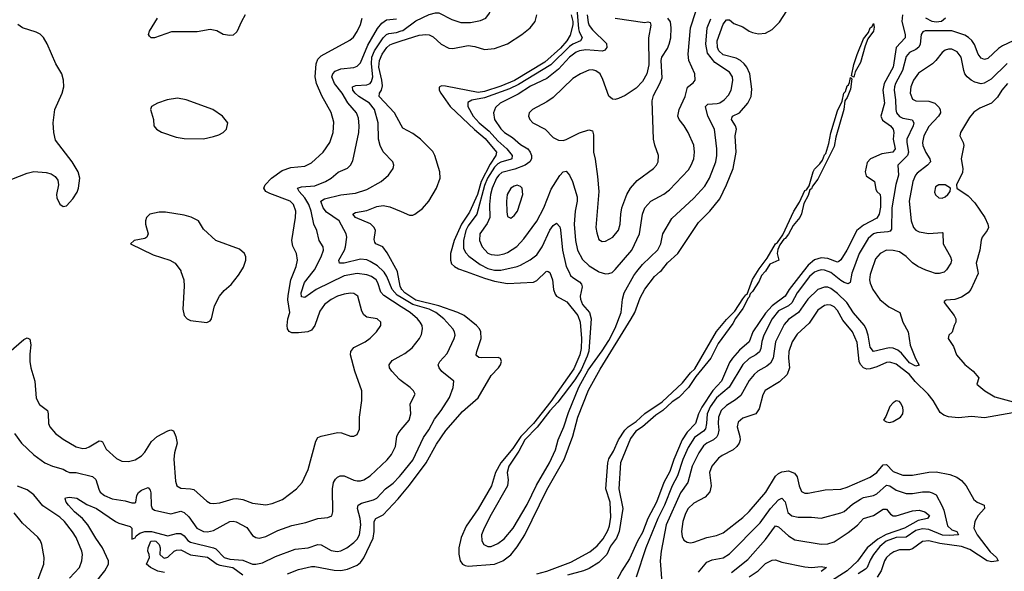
# Model space of a CAD drawing. Header units: inches. Extents: x 1173000 to 1307049, y 522583 to 678455.
# Tile 160 of 256: x 1227664 to 1233691, y 568166 to 571540. Entities that reach past the tile are written whole.
import ezdxf

# ---------------------------------------------------------------- set-up
doc = ezdxf.new("R2010")
doc.units = ezdxf.units.IN
doc.header["$MEASUREMENT"] = 0
for name, color, linetype in [('B2526', 7, 'Continuous'), ('B2527', 7, 'Continuous'), ('B2536', 7, 'Continuous'), ('B2537', 7, 'Continuous')]:
    doc.layers.add(name, color=color, linetype=linetype)

msp = doc.modelspace()

# ---------------------------------------------------------------- linework, layer by layer
at = {"layer": 'B2526', "color": 5}
for points, elevation in [([(1227550, 569464.2), (1227690, 569584.9), (1227710, 569595.3), (1227726.6, 569586.6), (1227732, 569552), (1227725.2, 569494.8), (1227726, 569450), (1227731.6, 569411.6), (1227757.8, 569330), (1227765.8, 569225.8), (1227785.9, 569185.9), (1227834.2, 569150), (1227839.1, 569130), (1227841.3, 569070), (1227848.6, 569050), (1227882.9, 569010), (1227930, 568974), (1228010, 568928.1), (1228050, 568918), (1228070, 568919.2), (1228090, 568926.7), (1228150, 568964.9), (1228162.8, 568962.8), (1228170, 568958), (1228192.8, 568912.8), (1228256, 568856), (1228290, 568839.5), (1228330, 568837.8), (1228370, 568848), (1228410, 568871.6), (1228430, 568894.6), (1228470, 568959.6), (1228505.1, 568990), (1228570, 569026), (1228590, 569032.4), (1228604.7, 569024.7), (1228620.3, 568990), (1228627.2, 568950), (1228611, 568890), (1228608, 568852), (1228617.2, 568717.2), (1228627, 568690), (1228650, 568674.3), (1228710, 568671.2), (1228730, 568665.8), (1228810, 568595.3), (1228830, 568584), (1228850, 568580.8), (1228890, 568585.6), (1228970, 568609.3), (1228991, 568611), (1229030, 568606.5), (1229090, 568583.5), (1229170, 568573.4), (1229210, 568581.8), (1229273.8, 568606.2), (1229358, 568670), (1229393.7, 568710), (1229430.8, 568790), (1229477.3, 568962.7), (1229490, 568983.7), (1229510, 568993.2), (1229610, 569014.4), (1229633.8, 569013.8), (1229690, 568992.2), (1229710, 568992.7), (1229730, 569004), (1229745.1, 569034.9), (1229744.5, 569110), (1229758.2, 569210), (1229759.3, 569270), (1229716.5, 569390), (1229689.8, 569490), (1229691.1, 569510), (1229710, 569536), (1229778.4, 569570), (1229810, 569592), (1229847.8, 569630), (1229875.1, 569670), (1229875.6, 569690), (1229852.7, 569710), (1229790, 569720.4), (1229770, 569734.7), (1229757.9, 569757.9), (1229734.2, 569850), (1229710, 569866.4), (1229690, 569868), (1229650, 569862), (1229610, 569849.1), (1229570, 569829), (1229530, 569797.8), (1229501.6, 569758.4), (1229470.6, 569669.4), (1229450, 569640.3), (1229428.9, 569631.1), (1229370, 569624.2), (1229330, 569624.8), (1229312.7, 569632.7), (1229303.5, 569650), (1229301.2, 569670), (1229304.5, 569710), (1229317.3, 569750), (1229306.4, 569826.4), (1229307.3, 569852.7), (1229323.4, 569950), (1229343.6, 570000)], 780), ([(1228651.3, 570000), (1228669.2, 569950), (1228671.4, 569910), (1228662.7, 569770), (1228671.1, 569730), (1228689.5, 569709.5), (1228710, 569700.6), (1228810, 569687.2), (1228830, 569699.1), (1228837.6, 569710), (1228857.4, 569790), (1228887.3, 569850), (1228916, 569884), (1228958.9, 569921.1), (1229003.3, 569976.7), (1229017.5, 570000)], 820), ([(1230000, 569784.2), (1229892.9, 569852.9), (1229874.5, 569874.5), (1229856.5, 569930), (1229845.2, 569950), (1229817.1, 569970), (1229790, 569978.7), (1229730, 569987.4), (1229650, 569973.2), (1229479.3, 569890), (1229410, 569841.3), (1229390, 569845.8), (1229387.5, 569870), (1229407.9, 569932.1), (1229461.5, 570000)], 760), ([(1230000, 569840.8), (1229975.7, 569855.7), (1229944.5, 569890), (1229912.3, 569970), (1229895.3, 569995.3), (1229890.2, 570000)], 740), ([(1230000, 569896.8), (1229993.8, 569910), (1229977.4, 569997.4), (1229976, 570000)], 720), ([(1230000, 569331), (1229990, 569338.7), (1229941.5, 569390), (1229928.3, 569410), (1229926, 569430), (1229943.5, 569456.5), (1230000, 569485.9)], 760), ([(1227633, 569010), (1227675.3, 568950), (1227750, 568879.5), (1227817.3, 568830), (1227864.7, 568810), (1227930.7, 568790.7), (1227950, 568778), (1227970, 568771.3), (1228010, 568771), (1228110, 568747), (1228130, 568728), (1228147.8, 568667.8), (1228157.3, 568650), (1228182.6, 568630), (1228229.7, 568610.3), (1228310, 568597.1), (1228350, 568584.3), (1228370, 568585), (1228375.8, 568590), (1228381.6, 568630), (1228391.7, 568648.3), (1228410, 568662), (1228450, 568679.3), (1228462, 568662), (1228466.1, 568646.1), (1228468.3, 568568.3), (1228475.9, 568550), (1228490, 568539.8), (1228590, 568517.3), (1228650, 568534.8), (1228670, 568526.8), (1228698.8, 568498.8), (1228748, 568430), (1228790, 568409.1), (1228812.9, 568407.1), (1228850, 568416.1), (1228950, 568470.7), (1228970, 568473.6), (1228989.6, 568469.6), (1229053.5, 568433.5), (1229090, 568386.3), (1229110, 568372.8), (1229130, 568369.2), (1229170, 568379.8), (1229245, 568415), (1229330, 568446.2), (1229415.2, 568464.8), (1229490, 568490.3), (1229550, 568496.4), (1229574.7, 568505.3), (1229581.6, 568530), (1229579, 568670), (1229586, 568710), (1229596.9, 568730), (1229610, 568743.1), (1229626, 568750), (1229649.8, 568750.2), (1229710, 568724.7), (1229730, 568719.3), (1229750, 568720.2), (1229770, 568725.6), (1229810, 568750.2), (1229912.6, 568847.4), (1229939.5, 568880.5), (1229963.7, 568930), (1229972.4, 568990), (1229980.3, 569010), (1230000, 569033)], 760), ([(1228122.9, 568090), (1228186.1, 568170), (1228207.8, 568210), (1228208.6, 568230), (1228170.4, 568310), (1228130, 568368.2), (1228081.7, 568450), (1228049, 568489), (1227999.9, 568530), (1227963.8, 568570), (1227948.2, 568590), (1227942.7, 568610), (1227945.3, 568614.7), (1227970, 568620.6), (1228013.9, 568613.9), (1228074.3, 568574.3), (1228133.5, 568550), (1228250, 568471.8), (1228270, 568461.3), (1228339.8, 568439.8), (1228350.3, 568429.7), (1228350, 568363), (1228370, 568370.4), (1228377.7, 568382.3), (1228400.5, 568399.5), (1228429.9, 568410.1), (1228470, 568409.3), (1228570, 568384.3), (1228623, 568397), (1228650, 568396.8), (1228670, 568383.5), (1228694.1, 568354.1), (1228710, 568344.1), (1228850, 568310.7), (1228863.9, 568303.9), (1228916, 568250), (1228950, 568241), (1229030, 568234), (1229090, 568210.1), (1229110, 568209.1), (1229150, 568219), (1229230, 568256.8), (1229350, 568302), (1229430, 568310.8), (1229490, 568330.1), (1229510, 568328.4), (1229570, 568294.2), (1229607.5, 568287.5), (1229630, 568290.9), (1229667.3, 568310), (1229710, 568343.2), (1229730, 568363.5), (1229744.4, 568390), (1229752.6, 568450), (1229748.6, 568490), (1229731.9, 568550), (1229735.6, 568570), (1229756.1, 568583.9), (1229830, 568602.6), (1229850, 568613.8), (1229903.2, 568670), (1229950, 568706.4), (1229990, 568746.8), (1230000, 568759.3)], 740), ([(1227970, 568124.7), (1228030, 568190.4), (1228045, 568230), (1228048, 568270), (1228044.4, 568290), (1228010, 568372.8), (1227988.1, 568408.1), (1227938.2, 568470), (1227910, 568496.8), (1227805.8, 568565.8), (1227750, 568634.6), (1227710, 568664.3), (1227650, 568687)], 760), ([(1229302.6, 568150), (1229370, 568177.3), (1229450, 568196.2), (1229470, 568196.4), (1229590, 568172.5), (1229630, 568171.2), (1229670, 568179.8), (1229730, 568204.8), (1229750, 568221.2), (1229770, 568248.8), (1229828.1, 568370), (1229834.6, 568410), (1229834.1, 568470), (1229843.2, 568490), (1229890, 568511.6), (1229981, 568610), (1230000, 568632.7)], 720), ([(1227646.8, 567450), (1227664.8, 567515.2), (1227669.2, 567610), (1227706, 567730), (1227712.3, 567770), (1227708.2, 567830), (1227711.4, 567868.6), (1227731.9, 567950), (1227737.2, 568010), (1227810.9, 568210), (1227813.1, 568250), (1227799.8, 568330), (1227792.1, 568352.1), (1227774.4, 568374.4), (1227681.4, 568461.4), (1227630, 568524.7)], 780), ([(1228550, 568159), (1228510, 568166.7), (1228465.2, 568190), (1228439.8, 568210), (1228457.7, 568250), (1228456.8, 568270), (1228449.3, 568290), (1228451.5, 568310), (1228467, 568350), (1228487.5, 568352.5), (1228496.5, 568350), (1228517.5, 568330), (1228524, 568310), (1228521.8, 568270), (1228541.6, 568250), (1228550, 568247.5), (1228570, 568253), (1228610, 568289.6), (1228623.9, 568296.1), (1228650, 568296.8), (1228710, 568267.8), (1228813.7, 568253.7), (1228872.1, 568210), (1228890, 568203.1), (1228968.2, 568190), (1229030, 568144.4)], 720)]:
    msp.add_lwpolyline(points, dxfattribs=dict(at, elevation=elevation))
at = {"layer": 'B2527', "color": 5}
for points, elevation in [([(1229045.2, 571570), (1229021.4, 571530), (1228993.9, 571466.1), (1228970, 571445.7), (1228950, 571443.9), (1228910, 571449.8), (1228870, 571471.5), (1228830, 571479.2), (1228750, 571466.5), (1228594.2, 571465.8), (1228489.8, 571429.8), (1228469.8, 571429.8), (1228459.3, 571439.3), (1228453.3, 571450), (1228459.2, 571470), (1228507.5, 571550)], 780), ([(1227570, 570546.7), (1227710, 570602.4), (1227750, 570612.4), (1227826.2, 570606.2), (1227856.4, 570596.4), (1227880.5, 570580.5), (1227898, 570558), (1227902, 570530), (1227888.7, 570471.3), (1227890.6, 570450), (1227910, 570411.3), (1227930, 570398), (1227950, 570401), (1227990, 570444.9), (1228015.6, 570484.4), (1228023.7, 570510), (1228032.7, 570570), (1228022.7, 570610), (1227986, 570670), (1227884.1, 570804.1), (1227873, 570850), (1227868.2, 570910), (1227879.7, 570990), (1227924.7, 571090), (1227934, 571130), (1227931.3, 571170), (1227921.3, 571210), (1227884.7, 571270), (1227831.9, 571391.9), (1227810, 571432), (1227790, 571451.5), (1227764.8, 571464.7), (1227680.9, 571490), (1227653.6, 571510)], 820), ([(1229343.6, 570000), (1229355.8, 570030), (1229365.5, 570070), (1229357.7, 570110), (1229335.5, 570155.5), (1229330.6, 570190), (1229352.6, 570330), (1229353.5, 570370), (1229340.2, 570410), (1229320.3, 570430), (1229196.3, 570476.3), (1229171.1, 570490), (1229158, 570510), (1229165.8, 570530), (1229205.4, 570570), (1229270, 570617.7), (1229323.4, 570636.6), (1229410, 570644.3), (1229450, 570664.1), (1229521.4, 570730), (1229562.2, 570790), (1229583.5, 570850), (1229586.3, 570913.7), (1229570, 570973), (1229514.6, 571074.6), (1229480.8, 571150), (1229473.6, 571190), (1229477.9, 571270), (1229490, 571299.1), (1229510, 571319), (1229685.1, 571414.9), (1229707.1, 571432.9), (1229730, 571467.6), (1229749.8, 571510), (1229760.3, 571550)], 780), ([(1229461.5, 570000), (1229469.4, 570010), (1229509.9, 570090), (1229523.5, 570130), (1229521.4, 570150), (1229497.6, 570190), (1229482.2, 570250), (1229465.2, 570290), (1229448.6, 570370), (1229434.5, 570410), (1229410.5, 570450.5), (1229375.2, 570490), (1229365.4, 570510), (1229390, 570517.9), (1229470, 570523.6), (1229536.4, 570550), (1229570, 570570.2), (1229612.9, 570607.1), (1229670, 570632.6), (1229689.9, 570650.1), (1229703.4, 570676.6), (1229739.6, 570850), (1229742.2, 570890), (1229737.8, 570937.8), (1229725.8, 570970), (1229672.1, 571032.1), (1229638, 571090), (1229590.6, 571150), (1229575.2, 571190), (1229580.2, 571210), (1229595.2, 571224.8), (1229630, 571238.9), (1229710, 571247.3), (1229730, 571255.4), (1229750, 571275.8), (1229795.6, 571384.4), (1229816.9, 571423.1), (1229854.1, 571485.9), (1229880.8, 571519.2), (1229910, 571538.9), (1229970, 571546.3)], 760), ([(1229890.2, 570000), (1229853.9, 570033.9), (1229810, 570060.7), (1229790, 570070.4), (1229750, 570075), (1229650, 570051.1), (1229621.6, 570050), (1229617.7, 570070), (1229651.6, 570130), (1229658, 570150), (1229666.5, 570210), (1229662, 570230), (1229619.2, 570310), (1229542.3, 570362.3), (1229522.1, 570390), (1229508.1, 570430), (1229530, 570445.1), (1229630, 570468.6), (1229720, 570480), (1229790, 570501.1), (1229876.4, 570550), (1229921.1, 570590), (1229949.7, 570630), (1229954, 570650), (1229948.2, 570670), (1229890, 570732.8), (1229869.8, 570770), (1229861.4, 570810), (1229858.5, 570910), (1229836.2, 570990), (1229805.3, 571030), (1229740.2, 571070), (1229717, 571090), (1229703.5, 571110), (1229700.7, 571130), (1229721.8, 571138.2), (1229790, 571142.2), (1229809.9, 571150.1), (1229818.3, 571161.7), (1229826, 571190), (1229816.9, 571270), (1229820.6, 571310), (1229836.4, 571350), (1229890, 571428.8), (1229910, 571448.9), (1229924.7, 571455.3), (1229970, 571462), (1230000, 571471.5)], 740), ([(1230000, 570895.3), (1229958.5, 570970), (1229863.8, 571070), (1229867.1, 571090), (1229878.5, 571110), (1229884.9, 571135.1), (1229881.5, 571170), (1229863.4, 571250), (1229865.8, 571290), (1229883.5, 571330), (1229912.1, 571370), (1229930, 571385.8), (1229950, 571395.5), (1230000, 571411.2)], 720), ([(1229017.5, 570000), (1229033.6, 570026.4), (1229049, 570070), (1229048.2, 570090), (1229040.3, 570110), (1229010, 570135.9), (1228864.2, 570190), (1228790, 570258.7), (1228758, 570310), (1228712.8, 570332.8), (1228670, 570345), (1228556.2, 570363.8), (1228518, 570362), (1228461, 570350), (1228440.7, 570330), (1228433.4, 570310), (1228433.4, 570290), (1228450.2, 570230.3), (1228442.4, 570210), (1228430, 570201.7), (1228364.7, 570190), (1228342.8, 570170), (1228482, 570102), (1228582.4, 570070), (1228616.2, 570050), (1228650, 570003.7), (1228651.3, 570000)], 820), ([(1229976, 570000), (1229913.4, 570113.4), (1229887.4, 570150), (1229844.4, 570170), (1229838.5, 570178.5), (1229834.9, 570194.9), (1229841.7, 570250), (1229834, 570270), (1229812.5, 570292.5), (1229719.2, 570330), (1229702.8, 570350), (1229719.2, 570360.8), (1229790, 570372.2), (1229850, 570396.8), (1229890, 570403.3), (1229930, 570395.5), (1230000, 570366)], 720)]:
    msp.add_lwpolyline(points, dxfattribs=dict(at, elevation=elevation))
at = {"layer": 'B2527', "color": 5, "elevation": 820}
msp.add_lwpolyline([(1228630, 571059.2), (1228566.8, 571050), (1228507.3, 571030), (1228470.4, 571009.6), (1228463.8, 570990), (1228482.4, 570930), (1228484.4, 570890), (1228501.6, 570870), (1228531.6, 570851.6), (1228621.6, 570821.6), (1228670, 570813.8), (1228788.8, 570811.2), (1228850, 570825.3), (1228883.9, 570836.1), (1228909.5, 570850.5), (1228929.4, 570870.6), (1228939, 570910), (1228905.2, 570950), (1228847, 570990), (1228682.7, 571050)], close=True, dxfattribs=at)
at = {"layer": 'B2536', "color": 5}
for points, elevation in [([(1230896.2, 570000), (1230899, 569999), (1230910, 569993.7), (1230926.4, 569950), (1230931.9, 569890), (1230941.3, 569861.3), (1230950, 569849.4), (1231013.5, 569813.5), (1231080.3, 569730), (1231094.2, 569690), (1231102.5, 569590), (1231101.6, 569530), (1231092.7, 569490), (1231055.6, 569404.4), (1230915.3, 569204.7), (1230810, 569070.9), (1230731.5, 568990), (1230681.9, 568918.1), (1230610, 568829.9), (1230576.7, 568770), (1230552.7, 568690), (1230470, 568549), (1230397.8, 568442.2), (1230366.2, 568373.8), (1230352.2, 568310), (1230351.5, 568271.5), (1230361, 568230), (1230374.3, 568210), (1230390, 568200.9), (1230410, 568198.6), (1230571.5, 568210), (1230620.8, 568230), (1230670, 568267), (1230710, 568316.1), (1230756.7, 568390), (1230890, 568665.4), (1230997.9, 568850), (1231050, 568993.4), (1231080.2, 569110), (1231146, 569274), (1231217.2, 569402.8), (1231408, 569710), (1231428.7, 569750), (1231461.5, 569838.5), (1231490, 569892), (1231550, 569970.2), (1231584.6, 570000)], 720), ([(1230397.7, 570000), (1230510, 569959.6), (1230570, 569940.2), (1230650, 569926.2), (1230810, 569935), (1230830, 569945), (1230887.6, 570000)], 720), ([(1231024.9, 570000), (1231036.4, 569976.4), (1231050, 569962.7), (1231090, 569937.7), (1231102.4, 569922.4), (1231106.5, 569906.5), (1231095.5, 569850), (1231096.1, 569830), (1231110, 569797.9), (1231151.6, 569750), (1231162.3, 569710), (1231147.1, 569512.9), (1231138.6, 569481.4), (1231101.5, 569398.5), (1231062.3, 569337.8), (1230958.5, 569201.5), (1230910, 569148.5), (1230832.5, 569047.5), (1230755.9, 568970), (1230719.5, 568900.5), (1230659.1, 568810), (1230649.1, 568770), (1230654.8, 568725.2), (1230649.6, 568690), (1230550, 568514.6), (1230506.6, 568430), (1230491.7, 568390), (1230492.5, 568352.5), (1230504.4, 568330), (1230530, 568317.5), (1230550, 568318.2), (1230590, 568336.1), (1230630, 568365), (1230684.4, 568430), (1230770, 568574), (1230827.4, 568692.6), (1230907.7, 568830), (1230943, 568910), (1230960.6, 568970), (1230994.1, 569050), (1231023.1, 569136.9), (1231087.1, 569292.9), (1231143.7, 569396.3), (1231230, 569513.9), (1231270, 569577.2), (1231310, 569652.7), (1231345.8, 569750), (1231355, 569830), (1231364.7, 569870), (1231424, 569976), (1231442.5, 570000)], 740), ([(1230830, 568150.9), (1230890, 568166.9), (1231038.2, 568221.8), (1231153.6, 568286.4), (1231198.7, 568321.3), (1231235.2, 568364.8), (1231264.8, 568415.2), (1231274.9, 568445.1), (1231282.1, 568497.9), (1231278.5, 568590), (1231252, 568670), (1231264.4, 568830), (1231270, 568853.7), (1231298.3, 568901.7), (1231329.9, 568970), (1231368.2, 569030), (1231388.7, 569050), (1231437.3, 569082.7), (1231490, 569132.1), (1231596.9, 569203.1), (1231721.3, 569318.7), (1231770, 569379.4), (1231796.1, 569403.9), (1231930, 569632.9), (1231990, 569706.7), (1232042, 569758), (1232090, 569833), (1232110, 569858), (1232118.1, 569861.8), (1232150, 569950.2), (1232180, 570000)], 680), ([(1232227.3, 570000), (1232204.2, 569975.8), (1232190, 569941.1), (1232150, 569876.8), (1232136.1, 569863.9), (1232130, 569842.6), (1232123.1, 569836.9), (1232090, 569774.3), (1232046.5, 569713.5), (1232030, 569681.8), (1231939.6, 569560.4), (1231894.2, 569470), (1231802.5, 569357.5), (1231757.7, 569290), (1231698.8, 569230), (1231657.6, 569202.4), (1231600.6, 569150), (1231559, 569121), (1231475.7, 569050), (1231435.6, 569024.4), (1231402.3, 568977.7), (1231340.9, 568830), (1231331.6, 568671.7), (1231356, 568550), (1231334.2, 568410), (1231316.6, 568370), (1231280.6, 568319.4), (1231258.9, 568270), (1231210, 568220.9), (1231150, 568184), (1231115.2, 568170), (1231016.8, 568143.2)], 680), ([(1231206.3, 570000), (1231210, 569997.8), (1231250, 569985.3), (1231270, 569986.9), (1231290, 569994.9), (1231296.2, 570000)], 760), ([(1232459.1, 570000), (1232373.7, 569890), (1232350, 569848.7), (1232270, 569790.2), (1232230, 569745.5), (1232151, 569630), (1232129.7, 569570), (1232070, 569519.6), (1232026.6, 569470), (1232010, 569444.2), (1231960.1, 569330), (1231907.6, 569272.4), (1231838.9, 569170), (1231819.5, 569130), (1231800.9, 569070), (1231750, 569018.3), (1231719.8, 568970), (1231667.4, 568850), (1231642.9, 568777.1), (1231607.2, 568710), (1231562.4, 568590), (1231509.1, 568490), (1231476.1, 568403.8), (1231445.9, 568350), (1231397.9, 568242.1), (1231350.4, 568170), (1231285.9, 568050)], 720), ([(1232540.1, 570000), (1232530, 569995.2), (1232499.6, 569970), (1232423, 569870), (1232390, 569807.9), (1232369.2, 569790.8), (1232310, 569758.6), (1232270, 569710.5), (1232219.4, 569610), (1232207.5, 569572.5), (1232200.7, 569530), (1232191.7, 569508.3), (1232170.1, 569489.9), (1232130, 569468.1), (1232090, 569431.3), (1232007.2, 569292.8), (1231930, 569226.9), (1231890, 569172.3), (1231872, 569130), (1231868.6, 569070), (1231861.3, 569038.7), (1231850, 569023.8), (1231795.6, 568984.4), (1231756.9, 568923.1), (1231724.2, 568850), (1231691.3, 568750), (1231658.7, 568690), (1231611.4, 568570), (1231570.8, 568489.2), (1231496.1, 568310), (1231437.7, 568130)], 740), ([(1232876.6, 570000), (1232870, 569980.7), (1232866.4, 569950), (1232869.3, 569929.3), (1232886.5, 569890), (1232928.9, 569828.9), (1232983.8, 569783.8), (1233051, 569750), (1233069.4, 569689.4), (1233102, 569630), (1233114.7, 569550), (1233148.2, 569468.2), (1233170, 569428), (1233150, 569421), (1233110, 569440.9), (1233061.3, 569501.3), (1233039.7, 569519.7), (1233011.9, 569531.9), (1232987.4, 569532.6), (1232890, 569511.6), (1232870, 569536.9), (1232857.9, 569610), (1232845.7, 569650), (1232832.7, 569672.7), (1232767.6, 569747.6), (1232726.5, 569810), (1232670, 569864.9), (1232630, 569895.2), (1232610, 569903.2), (1232590, 569905), (1232550, 569889.4), (1232487.7, 569830), (1232430.9, 569749.1), (1232370, 569707.1), (1232343.7, 569676.3), (1232290.9, 569570), (1232276, 569470), (1232260.2, 569439.8), (1232238.1, 569421.9), (1232182.6, 569390), (1232160.5, 569370), (1232130, 569332.8), (1232078.6, 569241.4), (1232045.4, 569214.6), (1231990, 569181.4), (1231958.6, 569150), (1231941.9, 569110), (1231939.7, 569070), (1231944.2, 569030), (1231938.4, 569001.6), (1231931.4, 568988.6), (1231910.1, 568969.9), (1231870, 568949.4), (1231850, 568933.5), (1231820.5, 568890), (1231780.9, 568810), (1231754.2, 568710), (1231710, 568646.5), (1231620.8, 568450), (1231590.1, 568290.1), (1231584.4, 568230), (1231596.5, 568070)], 760), ([(1232761.8, 570000), (1232758, 569990), (1232747.3, 569932.7), (1232735.2, 569924.8), (1232710, 569933.2), (1232690, 569945.9), (1232630, 569993.8), (1232612.6, 570000)], 740), ([(1233327.2, 570000), (1233323.4, 569996.6), (1233293, 569987), (1233270, 569988.2), (1233234.4, 570000)], 760), ([(1233529.5, 570000), (1233532.1, 569987.9), (1233485.4, 569890), (1233470, 569869.8), (1233430, 569842.3), (1233388.2, 569828.2), (1233334.8, 569825.2), (1233323.5, 569816.5), (1233322.8, 569810), (1233384.9, 569730), (1233395.2, 569710), (1233394.9, 569690), (1233383.7, 569670), (1233371.4, 569628.6), (1233351, 569610), (1233347.7, 569590), (1233381.1, 569541.1), (1233399.2, 569490), (1233450, 569431.4), (1233500.6, 569390), (1233534.9, 569350), (1233523, 569310), (1233571.8, 569270), (1233632.5, 569232.5), (1233790, 569191.4)], 780), ([(1230000, 568632.7), (1230050, 568692.6), (1230152.8, 568830), (1230216.3, 568943.7), (1230273, 569027), (1230375.4, 569144.6), (1230470, 569227.3), (1230550, 569364.2), (1230595.8, 569410), (1230608, 569430), (1230613.3, 569450), (1230607.5, 569467.5), (1230593.4, 569473.4), (1230491.8, 569471.8), (1230474.9, 569474.9), (1230463.3, 569483.3), (1230458.7, 569490), (1230461.8, 569510), (1230488, 569590), (1230487.7, 569630), (1230478.3, 569650), (1230460.6, 569670), (1230384.1, 569730), (1230346.4, 569750), (1230230, 569790.9), (1230090, 569825.4), (1230021.7, 569870), (1230003.2, 569890), (1230000, 569896.8)], 720), ([(1230000, 568759.3), (1230070, 568846.2), (1230136.3, 568983.7), (1230168.3, 569031.7), (1230203.3, 569096.7), (1230243.9, 569150), (1230295.6, 569230), (1230318.4, 569290), (1230322, 569330), (1230248.7, 569388.7), (1230230.9, 569410), (1230224.8, 569430), (1230236.1, 569450), (1230280.8, 569499.2), (1230324.2, 569590), (1230329.8, 569610), (1230325.6, 569630), (1230314.8, 569650), (1230260.6, 569710), (1230211.9, 569750), (1230170.6, 569770), (1230070, 569797.9), (1230000, 569840.8)], 740), ([(1230000, 569485.9), (1230022.4, 569497.6), (1230067.3, 569532.7), (1230112.3, 569590), (1230124.6, 569615.4), (1230130.8, 569650), (1230127, 569670), (1230116.2, 569690), (1230098.2, 569710), (1230053.4, 569750), (1230000, 569784.2)], 760), ([(1233744.4, 569135.6), (1233570, 569104.8), (1233490, 569112.9), (1233410, 569104.8), (1233350, 569111.7), (1233320.4, 569120.4), (1233298.6, 569138.6), (1233255.8, 569210), (1233225.4, 569250), (1233146.6, 569326.6), (1233109.9, 569370), (1233030, 569433.2), (1232990, 569445.2), (1232970, 569443.1), (1232910, 569416.2), (1232870, 569404), (1232850, 569403), (1232828.9, 569410), (1232811.1, 569431.1), (1232802.8, 569450), (1232790, 569565.6), (1232761.7, 569630), (1232702.8, 569702.8), (1232670, 569761.4), (1232650, 569784.7), (1232630, 569794.6), (1232610, 569796.5), (1232590, 569792.4), (1232550, 569764.4), (1232496.2, 569683.8), (1232423.6, 569616.4), (1232392.5, 569570), (1232372.7, 569510), (1232370.9, 569470.9), (1232375.9, 569410), (1232362.6, 569370), (1232315.5, 569324.5), (1232227.1, 569272.9), (1232213.6, 569246.3), (1232190, 569159.3), (1232170.3, 569130), (1232090, 569102.2), (1232062.5, 569077.5), (1232055.5, 569050), (1232072.8, 568990), (1232074.5, 568970), (1232068.4, 568950), (1232054.5, 568930), (1232031.3, 568910), (1231964.7, 568875.3), (1231941.8, 568858.2), (1231900.7, 568810), (1231887.5, 568770), (1231897.3, 568690), (1231888.4, 568651.7), (1231860.1, 568619.9), (1231790, 568582.3), (1231756.8, 568550), (1231739.8, 568520.2), (1231722.6, 568470), (1231715, 568410), (1231719.1, 568379.1), (1231730, 568355.8), (1231750, 568343.6), (1231770, 568340.8), (1231790, 568343.6), (1231870, 568373.2), (1231930, 568385.2), (1231970, 568401.4), (1232090, 568495.7), (1232130, 568532.4), (1232230.6, 568650), (1232290, 568747.9), (1232310, 568765.2), (1232330, 568775.2), (1232370, 568780.7), (1232406.1, 568766.1), (1232423.4, 568743.4), (1232434.5, 568690), (1232450, 568653.7), (1232470, 568643.9), (1232490, 568643.9), (1232595.4, 568664.6), (1232690, 568668.8), (1232730, 568680.1), (1232870, 568741.1), (1232910, 568770.1), (1232950, 568817.1), (1232970, 568819.2), (1233010, 568777), (1233070, 568755.3), (1233130, 568754.7), (1233230, 568772.8), (1233274, 568774), (1233358.4, 568758.3), (1233401.1, 568741.1), (1233430, 568721.7), (1233457.7, 568690), (1233505.4, 568605.4), (1233526, 568590), (1233568.9, 568570), (1233569.4, 568550), (1233532, 568508), (1233510.4, 568470), (1233505.6, 568430), (1233524.5, 568390), (1233605.7, 568285.7), (1233643.2, 568250), (1233653.4, 568230), (1233615.8, 568224.2), (1233585.7, 568230), (1233479.7, 568299.7), (1233430, 568318.9), (1233296.5, 568336.4), (1233230, 568352), (1233190, 568348.3), (1233130, 568304.6), (1233110, 568298.2), (1233050, 568297.9), (1233014.9, 568285.1), (1232990, 568269.1), (1232970, 568250.6), (1232957.2, 568230), (1232936.8, 568170), (1232913.8, 568130)], 780), ([(1230000, 569033), (1230048.7, 569090), (1230058.9, 569130), (1230053.7, 569190), (1230084.5, 569250), (1230074, 569270), (1230053.6, 569290), (1230000, 569331)], 760), ([(1231818.4, 568161.6), (1231870, 568221.3), (1231903.9, 568236.1), (1231970, 568248.3), (1232010, 568273), (1232196.4, 568463.6), (1232260.7, 568550), (1232310, 568603.9), (1232330, 568613.8), (1232350, 568590.3), (1232366.3, 568526.3), (1232390, 568505.6), (1232430, 568497.9), (1232510, 568498.3), (1232570, 568491.1), (1232690, 568523.5), (1232710, 568532.8), (1232762.2, 568577.8), (1232810, 568607.7), (1232830, 568618), (1232889.9, 568630.1), (1232910, 568639.2), (1232970, 568693), (1232990, 568690.1), (1233030, 568662.9), (1233090, 568642.2), (1233130, 568642.7), (1233190, 568652.6), (1233231.6, 568651.6), (1233250, 568647.1), (1233273.2, 568633.2), (1233309.7, 568569.7), (1233321.2, 568541.2), (1233343.6, 568443.6), (1233370, 568419.1), (1233400.4, 568410), (1233410.2, 568390), (1233354.6, 568385.4), (1233312, 568388), (1233230, 568421.1), (1233190, 568426.8), (1233150, 568416.4), (1233090, 568375.3), (1233030, 568373), (1232967.7, 568350), (1232930, 568317.8), (1232890.9, 568270), (1232870, 568235.2), (1232851, 568190), (1232841, 568179), (1232796.6, 568150)], 760), ([(1232021, 568159), (1232120.5, 568239.5), (1232230, 568360.1), (1232290, 568443.8), (1232310, 568439.2), (1232370, 568382.8), (1232410, 568358.3), (1232570, 568333.3), (1232610, 568333.4), (1232650, 568346.8), (1232735.4, 568404.6), (1232791.7, 568448.3), (1232830, 568489.3), (1232890, 568506.8), (1232950, 568546), (1232970, 568547.2), (1232994.8, 568514.8), (1233010, 568505.8), (1233030, 568506.5), (1233130, 568535.7), (1233170, 568541), (1233204.9, 568530), (1233232.9, 568507.1), (1233220.4, 568490), (1233163.6, 568476.4), (1233080.8, 568430), (1232969, 568391), (1232916.6, 568363.4), (1232852.7, 568310), (1232792.4, 568227.6), (1232730.2, 568169.8), (1232610, 568094.1)], 740), ([(1232130, 568132.7), (1232183.9, 568170), (1232230, 568214.2), (1232270, 568234.9), (1232290, 568236), (1232330, 568221.5), (1232470, 568192.8), (1232510, 568190.2), (1232570, 568195.4), (1232602.8, 568190), (1232570, 568165.3)], 720)]:
    msp.add_lwpolyline(points, dxfattribs=dict(at, elevation=elevation))
at = {"layer": 'B2536', "color": 5, "elevation": 820}
msp.add_lwpolyline([(1233030, 569209.6), (1233010, 569196.9), (1232990, 569174.5), (1232966.4, 569113.6), (1232951.3, 569090), (1232970, 569080.7), (1232990, 569077.3), (1233010, 569083), (1233056.2, 569110), (1233069.6, 569130), (1233072.8, 569147.2), (1233069.7, 569170), (1233056.3, 569196.3), (1233050, 569204.5)], close=True, dxfattribs=at)
at = {"layer": 'B2537', "color": 5}
for points, elevation in [([(1230000, 571471.5), (1230010, 571474.6), (1230090, 571533.3), (1230170, 571571.2), (1230210, 571582.5), (1230230, 571581.7), (1230310, 571541.6), (1230363.7, 571523.7), (1230422.8, 571522.8), (1230485.4, 571534.6), (1230517.4, 571550), (1230539.8, 571580.2), (1230547.6, 571610), (1230537.8, 571650), (1230503.2, 571710), (1230478.1, 571738.1), (1230390, 571779.3), (1230340.9, 571830), (1230287.8, 571867.8), (1230211.3, 571890), (1230130, 571899.9), (1230070, 571900.9), (1230025.5, 571890), (1230000, 571879.8)], 740), ([(1231584.6, 570000), (1231592.9, 570007.1), (1231630, 570052.1), (1231692.2, 570110), (1231820.3, 570299.7), (1231889, 570370), (1231950, 570445), (1231991.6, 570530), (1232030.8, 570630), (1232049.9, 570730), (1232043.1, 570830), (1232051.8, 570870), (1232046.2, 570890), (1232020.7, 570930), (1232022.4, 570937.6), (1232028.4, 570950), (1232069.9, 570970.1), (1232121.4, 571030), (1232140.7, 571070), (1232145.1, 571114.9), (1232133.4, 571210), (1232115.6, 571250), (1232099.4, 571270), (1232076.4, 571290), (1232050, 571304.2), (1231970, 571324.4), (1231943.4, 571350), (1231935.1, 571370), (1231934, 571410), (1231970, 571513.7), (1231990, 571538.8), (1232010, 571538.7), (1232036.6, 571516.6), (1232090, 571497), (1232130, 571470.9), (1232150, 571461.7), (1232186.1, 571453.9), (1232230, 571458.4), (1232270, 571479.7), (1232314.3, 571525.7), (1232450, 571734.4)], 720), ([(1231073.4, 571633.4), (1231084.6, 571484.6), (1231087.9, 571467.9), (1231107.5, 571430), (1231096.6, 571410), (1231050, 571391), (1231030, 571375.5), (1230915.6, 571264.4), (1230717.1, 571142.9), (1230662.9, 571117.1), (1230510, 571062), (1230432.8, 571047.2), (1230406.5, 571033.5), (1230408.1, 571010), (1230439.4, 570950), (1230476.4, 570910), (1230537.9, 570857.9), (1230590, 570798.8), (1230646.7, 570750), (1230679.1, 570710), (1230677.5, 570690), (1230673.2, 570686.8), (1230610, 570669.1), (1230590, 570659), (1230570, 570637.9), (1230528.6, 570570), (1230510, 570526.6), (1230462.1, 570350), (1230410, 570279.9), (1230394.4, 570250), (1230381.5, 570190), (1230381.7, 570141.7), (1230394.1, 570114.1), (1230414.4, 570094.4), (1230482.8, 570042.8), (1230530, 570019.3), (1230570, 570009), (1230610, 570007.7), (1230708.9, 570031.1), (1230730, 570038.4), (1230788.5, 570071.5), (1230830, 570102.7), (1230862.9, 570150), (1230910, 570253.2), (1230930, 570281.5), (1230950, 570296), (1230970, 570272.7), (1230974.4, 570254.4), (1230986.2, 570130), (1231010.1, 570030), (1231024.9, 570000)], 740), ([(1230000, 571411.2), (1230110, 571445.9), (1230150, 571450.1), (1230170, 571447), (1230195.2, 571435.2), (1230243.5, 571390), (1230290, 571366.4), (1230315.2, 571364.8), (1230410, 571381.5), (1230450, 571376.9), (1230510, 571358), (1230570, 571363.5), (1230650, 571393.2), (1230737.6, 571450), (1230788.7, 571490), (1230818.9, 571530), (1230828.8, 571570)], 720), ([(1231039.2, 571570), (1231050, 571530), (1231050.6, 571509.4), (1231033.8, 571446.2), (1231012.5, 571410), (1230974.2, 571365.8), (1230878.8, 571281.2), (1230692.7, 571167.3), (1230610, 571134), (1230510, 571101.8), (1230470, 571094.7), (1230270, 571133.8), (1230245.4, 571134.6), (1230232.1, 571127.9), (1230232.1, 571110), (1230242.2, 571090), (1230298.7, 571010), (1230448.9, 570868.9), (1230514.4, 570814.4), (1230583.3, 570730), (1230579.7, 570710), (1230543.9, 570656.1), (1230489.4, 570550.6), (1230465.5, 570470), (1230417.7, 570362.3), (1230368.5, 570290), (1230323.1, 570190), (1230301.4, 570110), (1230300.6, 570070), (1230307.8, 570047.8), (1230326.4, 570030), (1230350, 570017.1), (1230397.7, 570000)], 720), ([(1231138.2, 571570), (1231143.3, 571523.3), (1231150, 571505.4), (1231170, 571477.6), (1231255.4, 571395.4), (1231259.1, 571370), (1231245.5, 571354.5), (1231231.6, 571348.4), (1231130, 571356.3), (1231090, 571350.6), (1231070, 571341.2), (1231030, 571311.5), (1230962.6, 571237.4), (1230890, 571180.6), (1230790, 571134.4), (1230715.6, 571084.5), (1230605.2, 571030), (1230577.5, 571002.5), (1230563.7, 570970), (1230570.7, 570930), (1230610, 570872.8), (1230632.4, 570850), (1230679.8, 570819.7), (1230730, 570777), (1230775.3, 570750), (1230789.7, 570729.7), (1230796.2, 570710), (1230796.2, 570690), (1230786.1, 570670), (1230757.7, 570650), (1230694.6, 570625.4), (1230615.4, 570604.6), (1230596.8, 570590), (1230583, 570570), (1230556.7, 570510), (1230546.7, 570470), (1230540.5, 570410), (1230541.1, 570330), (1230526.1, 570293.9), (1230479.8, 570230), (1230478.6, 570190), (1230494.6, 570150), (1230530, 570112.1), (1230550, 570103.4), (1230590, 570100.1), (1230630, 570107.3), (1230650, 570116.2), (1230706.7, 570153.3), (1230750, 570199.2), (1230830, 570306.9), (1230872.3, 570390), (1230916.5, 570503.6), (1230970, 570587.8), (1230990, 570608.9), (1231010, 570612.8), (1231030, 570588.7), (1231047.9, 570550), (1231076.3, 570456.3), (1231076.9, 570430), (1231064.4, 570370), (1231058.4, 570290), (1231065.4, 570190), (1231078.9, 570130), (1231110, 570073.2), (1231150, 570033.7), (1231206.3, 570000)], 760), ([(1231296.2, 570000), (1231310, 570011.3), (1231410.5, 570130), (1231458.5, 570230), (1231477.5, 570350), (1231490, 570390.3), (1231528.4, 570430), (1231607.9, 570472.1), (1231641, 570499), (1231758.1, 570621.9), (1231775.2, 570650), (1231789.8, 570690), (1231795.8, 570730), (1231790, 570771.8), (1231755.8, 570850), (1231731.9, 570890), (1231700.3, 570930), (1231693.6, 570950), (1231701.5, 570990), (1231738.4, 571070), (1231752.6, 571127.4), (1231786.3, 571153.7), (1231799.7, 571170), (1231796, 571210), (1231761.1, 571290), (1231756.1, 571330), (1231769.4, 571490), (1231803.4, 571590)], 760), ([(1233068.1, 571570), (1233063.4, 571530), (1233083.7, 571450), (1233084, 571430), (1233028.5, 571370), (1233011, 571250), (1232955.4, 571150), (1232948.2, 571110), (1232957.7, 571030), (1232935.7, 570950), (1232946.1, 570926.1), (1232994.1, 570890), (1233011.4, 570870), (1233015.9, 570850), (1233011.7, 570810), (1233023.3, 570750), (1233009.2, 570730.8), (1232940.7, 570719.3), (1232871.2, 570688.8), (1232852.3, 570667.7), (1232840.1, 570610), (1232846.1, 570586.1), (1232897.6, 570550), (1232904.1, 570504.1), (1232911.2, 570490), (1232930.6, 570470), (1232934.3, 570450), (1232932.8, 570392.8), (1232925.3, 570350), (1232910, 570327), (1232830, 570283.4), (1232789.1, 570250), (1232727, 570130), (1232690, 570070.8), (1232678.6, 570061.4), (1232670, 570056.8), (1232610, 570079.1), (1232570, 570084), (1232530, 570071.5), (1232490, 570039.7), (1232459.1, 570000)], 720), ([(1231309.8, 571550.3), (1231490, 571523.8), (1231510, 571526.8), (1231523.6, 571523.6), (1231526.8, 571506.8), (1231513.1, 571430), (1231515.1, 571264.9), (1231503.6, 571210), (1231477.3, 571162.7), (1231438.2, 571121.8), (1231370, 571076.4), (1231330, 571057.4), (1231310, 571051.5), (1231293.3, 571053.3), (1231270, 571073.2), (1231234.7, 571174.7), (1231216.4, 571210), (1231190, 571227.6), (1231170, 571232.8), (1231148.6, 571231.4), (1231097.1, 571210), (1231050, 571181), (1230930, 571063.9), (1230890, 571036.8), (1230803, 570990), (1230783, 570970), (1230778, 570950), (1230787.7, 570930), (1230805.5, 570910), (1230880.4, 570870), (1230930, 570818.7), (1230962.4, 570802.4), (1230990, 570802), (1231010, 570808), (1231090, 570849.1), (1231147.3, 570867.3), (1231170, 570861), (1231176.2, 570836.2), (1231175.6, 570730), (1231186.4, 570686.4), (1231201.5, 570581.5), (1231209.4, 570490), (1231190.2, 570270), (1231196, 570236), (1231210, 570196.3), (1231230, 570184.2), (1231250, 570186), (1231295.6, 570210), (1231330, 570252.7), (1231339.8, 570290), (1231343, 570350), (1231350.5, 570390), (1231380.5, 570470), (1231403.9, 570510), (1231444, 570556), (1231544, 570630), (1231561.7, 570650), (1231572.1, 570670), (1231574.5, 570710), (1231552.6, 570772.6), (1231544.8, 570810), (1231536.3, 571043.7), (1231543.7, 571076.3), (1231583.5, 571150), (1231596.4, 571183.6), (1231589.8, 571290.2), (1231595.8, 571310), (1231630, 571363), (1231639.8, 571390), (1231649.8, 571430), (1231652.5, 571490), (1231647.1, 571527.1), (1231631.6, 571550)], 780), ([(1231442.5, 570000), (1231476.3, 570043.7), (1231570, 570132.4), (1231589.2, 570170), (1231600.6, 570230), (1231656.6, 570323.4), (1231790, 570448), (1231857.2, 570522.8), (1231886.5, 570570), (1231924.9, 570670), (1231931.6, 570710), (1231931.1, 570750), (1231916.3, 570870), (1231875.7, 570950), (1231861.6, 571010), (1231875.6, 571024.4), (1231933.2, 571026.8), (1231950, 571031.9), (1231977, 571050), (1232002.2, 571077.8), (1232020.2, 571110), (1232029.2, 571169.2), (1232026.9, 571190), (1232010, 571219.8), (1231919.2, 571279.2), (1231875.3, 571335.3), (1231863.8, 571390), (1231873.3, 571490), (1231894.8, 571545.2)], 740), ([(1233331.8, 571550), (1233307.7, 571530), (1233274.2, 571525.8), (1233250, 571529.4), (1233210.9, 571550)], 720), ([(1233744.9, 571410), (1233679.4, 571380.6), (1233655.9, 571364.1), (1233590, 571302.2), (1233570, 571296), (1233550, 571304.7), (1233531.6, 571330), (1233508.3, 571388.3), (1233492.9, 571412.9), (1233472.2, 571432.2), (1233450, 571444.6), (1233370, 571472.7), (1233207.7, 571472.3), (1233193.4, 571466.6), (1233182.6, 571450), (1233176.2, 571390), (1233168.3, 571371.7), (1233150, 571357.5), (1233110, 571339.9), (1233090, 571315.9), (1233067.4, 571230), (1233024.5, 571150), (1233018.5, 571130), (1233016.6, 571110), (1233025.4, 571050), (1233026.7, 570990), (1233031.2, 570970), (1233048.7, 570948.7), (1233070, 570937.7), (1233126.9, 570926.9), (1233138.1, 570910), (1233133, 570890), (1233094.6, 570810), (1233093.9, 570790), (1233104.3, 570730), (1233098.4, 570710), (1233039.7, 570650), (1233043, 570590), (1233027.8, 570532.2), (1233003.3, 570390), (1233000.6, 570259.4), (1232993.1, 570246.9), (1232978.1, 570241.9), (1232910, 570236.7), (1232891.5, 570230), (1232858.8, 570201.2), (1232803.7, 570110), (1232761.8, 570000)], 740), ([(1233707.8, 571272.2), (1233610, 571176.5), (1233568.5, 571151.5), (1233550, 571148.8), (1233510, 571158.3), (1233487.5, 571170), (1233464.5, 571190), (1233449.9, 571210), (1233443, 571230), (1233427.2, 571310), (1233403.2, 571343.2), (1233370, 571359.3), (1233350, 571360.3), (1233330, 571354.7), (1233310, 571338.9), (1233272.6, 571290), (1233251.6, 571270), (1233166.2, 571213.8), (1233135.2, 571170), (1233118.6, 571130), (1233115.2, 571090), (1233130, 571053.4), (1233150, 571044.1), (1233230, 571040.8), (1233265.7, 571030), (1233290, 571005.7), (1233297.8, 570990), (1233300.2, 570970), (1233289.3, 570950), (1233230, 570886.9), (1233197.7, 570830), (1233190.6, 570790), (1233193.1, 570770), (1233210, 570727.8), (1233236.1, 570690), (1233239.6, 570670), (1233220.2, 570650), (1233157.8, 570602.2), (1233148, 570590), (1233131.1, 570550), (1233109.6, 570430), (1233120.1, 570310), (1233135.8, 570270), (1233150, 570253.8), (1233170, 570241.9), (1233230, 570232.1), (1233310, 570238.7), (1233315.5, 570235.5), (1233318, 570170), (1233362.6, 570090), (1233367.2, 570070), (1233363.7, 570050), (1233338.4, 570010), (1233327.2, 570000)], 760), ([(1232180, 570000), (1232190, 570016.5), (1232238.8, 570081.2), (1232289.9, 570170), (1232302.9, 570177.1), (1232335.8, 570224.2), (1232402.2, 570370), (1232436.6, 570423.4), (1232470, 570494.5), (1232479.6, 570500.4), (1232495.8, 570524.2), (1232521.4, 570610), (1232530, 570625.8), (1232562.1, 570657.9), (1232578.6, 570681.4), (1232590, 570712.6), (1232597.9, 570722.1), (1232618, 570782), (1232630, 570847.3), (1232670, 570981.7), (1232699.1, 571040.9), (1232708.6, 571090), (1232718.5, 571101.5), (1232730, 571135.6), (1232738.3, 571141.7), (1232744, 571156), (1232750, 571187.3), (1232758, 571178), (1232750, 571114.5), (1232730, 571063.9), (1232715.8, 571044.2), (1232708.9, 570990), (1232659.1, 570820.9), (1232650, 570765.1), (1232550, 570565.1), (1232517.5, 570522.5), (1232510, 570505.1), (1232501.2, 570498.8), (1232490, 570465.7), (1232464.1, 570415.9), (1232450, 570352.3), (1232439.3, 570330), (1232399.1, 570280.9), (1232370, 570228.9), (1232350, 570202.4), (1232341.7, 570198.3), (1232317.3, 570162.7), (1232305.4, 570134.6), (1232301.5, 570110), (1232310.2, 570070), (1232255.7, 570044.3), (1232230, 570002.9), (1232227.3, 570000)], 680), ([(1233711.4, 571150), (1233677, 571110), (1233650, 571066.9), (1233613.1, 571030), (1233540.6, 570999.4), (1233505.4, 570974.6), (1233478, 570942), (1233422.4, 570850), (1233419.3, 570830), (1233439.5, 570790), (1233443.1, 570770), (1233427.9, 570690), (1233438, 570630), (1233435.2, 570604.8), (1233399.1, 570530), (1233401, 570510), (1233470, 570462), (1233510, 570420.9), (1233571.3, 570330), (1233590.3, 570290), (1233594.6, 570270), (1233586, 570250), (1233556.1, 570210), (1233549.3, 570190.7), (1233540.7, 570130), (1233519, 570050), (1233529.5, 570000)], 780), ([(1230000, 570366), (1230050, 570345), (1230070, 570344.9), (1230082.7, 570350), (1230130, 570386), (1230169, 570430), (1230216.3, 570510), (1230237.5, 570570), (1230236.8, 570610), (1230206.3, 570710), (1230193.7, 570733.7), (1230117.2, 570810), (1230070, 570844.8), (1230010, 570877.3), (1230000, 570895.3)], 720), ([(1233234.4, 570000), (1233210, 570008.1), (1233162.3, 570030), (1233130, 570053.6), (1233090, 570092.6), (1233050, 570119.5), (1233010, 570129), (1232970, 570129.9), (1232931.2, 570110), (1232903, 570077), (1232876.6, 570000)], 760), ([(1230887.6, 570000), (1230890, 570002.3), (1230896.2, 570000)], 720), ([(1232612.6, 570000), (1232590, 570008.1), (1232570, 570009.9), (1232550, 570004.7), (1232540.1, 570000)], 740)]:
    msp.add_lwpolyline(points, dxfattribs=dict(at, elevation=elevation))
for points, elevation in [([(1232770, 571189.6), (1232756.4, 571196.4), (1232770, 571265.5), (1232790, 571326.4), (1232830, 571423.1), (1232859.2, 571460.8), (1232870, 571490.2), (1232882.5, 571497.5), (1232890, 571516.3), (1232894.4, 571494.4), (1232890.6, 571470), (1232856.7, 571423.3), (1232839, 571381), (1232810, 571278.7), (1232778.1, 571221.9)], 680), ([(1233290, 570531.1), (1233270, 570518), (1233264.8, 570484.8), (1233270, 570468.2), (1233290, 570450.4), (1233310, 570448.9), (1233330, 570457), (1233345.6, 570470), (1233359.5, 570490), (1233361.2, 570510), (1233330, 570529.6)], 780), ([(1230710, 570527.2), (1230690, 570522.8), (1230670, 570509.7), (1230648.8, 570470), (1230643.2, 570430), (1230645.1, 570365.1), (1230650, 570336), (1230670, 570326.4), (1230690, 570342.6), (1230710.7, 570370), (1230744.2, 570470), (1230739.7, 570510), (1230730, 570520.5)], 780)]:
    msp.add_lwpolyline(points, close=True, dxfattribs=dict(at, elevation=elevation))

doc.saveas('drawing.dxf')
